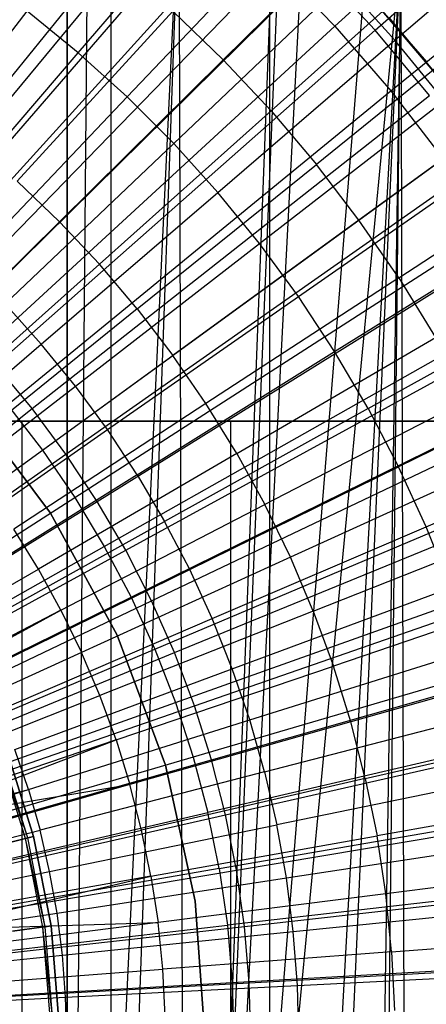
# Model space of a CAD drawing. Extents: x 0.1 to 12.1, y -6 to 6.
# Tile 210 of 256: x 6.57 to 6.833, y 0.023 to 0.66. Entities that reach past the tile are written whole.
import ezdxf

# ---------------------------------------------------------------- set-up
doc = ezdxf.new("R2010")
doc.units = 0
doc.header["$LTSCALE"] = 2.54
doc.layers.get('0').update_dxf_attribs({"linetype": 'CONTINUOUS'})

# ---------------------------------------------------------------- blocks, each defined once
blk = doc.blocks.new('DROPS_COLOR_B-11195_STL')
at = {"color": 0}
for p, q in [((6.60092, -0.90001, 62.91897), (6.60092, 0.89999, 62.91897)), ((6.60092, -0.90001, 62.91897), (6.60092, 0.89999, 62.91897)), ((6.62926, -0.9, 47.89384), (6.62926, 0.9, 47.89384)), ((6.62926, -0.9, 47.89384), (6.62926, 0.9, 47.89384)), ((6.62926, -0.9, 39.97526), (6.62926, 0.9, 39.97526)), ((6.62926, -0.9, 39.97526), (6.62926, 0.9, 39.97526)), ((6.77413, 0.65542, 1.92723), (7.0075, 0.86961, 2.00512)), ((6.77413, 0.65542, 1.92723), (7.0075, 0.86961, 2.00512)), ((6.81038, 0.61358, 1.92723), (7.0556, 0.8141, 2.00512)), ((6.81038, 0.61358, 1.92723), (7.0556, 0.8141, 2.00512)), ((6.73204, 0, 33.25583), (6.73204, 0.8, 33.25583)), ((6.73204, 0, 33.25583), (6.73204, 0.8, 33.25583)), ((6.73204, 0, 20.61793), (6.73204, 0.8, 20.61793)), ((6.73204, 0, 20.61793), (6.73204, 0.8, 20.61793)), ((6.60088, -0.77904, 50.96783), (6.60087, 0.77903, 50.96783)), ((6.60088, -0.77904, 50.96783), (6.60087, 0.77903, 50.96783)), ((6.61433, 0.77191, 50.96907), (6.60088, -0.77904, 50.96783)), ((6.61433, 0.77191, 50.96907), (6.60088, -0.77904, 50.96783)), ((6.608, 0.6383, 13.76702), (6.7064, 0.75292, 13.73038)), ((6.608, 0.6383, 13.76702), (6.7064, 0.75292, 13.73038)), ((6.67328, 0.74524, 50.97483), (6.60088, -0.77904, 50.96783)), ((6.67328, 0.74524, 50.97483), (6.60088, -0.77904, 50.96783)), ((6.67328, 0.74524, 50.97483), (6.61937, -0.76936, 50.96954)), ((6.67328, 0.74524, 50.97483), (6.61937, -0.76936, 50.96954)), ((6.67784, -0.74348, 50.9753), (6.67328, 0.74524, 50.97483)), ((6.67784, -0.74348, 50.9753), (6.67328, 0.74524, 50.97483)), ((6.81296, 0.64636, 13.73038), (6.92797, 0.7451, 13.68953)), ((6.81296, 0.64636, 13.73038), (6.92797, 0.7451, 13.68953)), ((6.48482, 0.49027, 1.86697), (6.69476, 0.73255, 1.92723)), ((6.48482, 0.49027, 1.86697), (6.69476, 0.73255, 1.92723)), ((6.808, 0.73862, 13.79774), (6.70177, 0.63371, 13.83503)), ((6.808, 0.73862, 13.79774), (6.70177, 0.63371, 13.83503)), ((6.73413, 0.72468, 50.9814), (6.67784, -0.74348, 50.9753)), ((6.73413, 0.72468, 50.9814), (6.67784, -0.74348, 50.9753)), ((6.73866, 0.72342, 50.98191), (6.67784, -0.74348, 50.9753)), ((6.73866, 0.72342, 50.98191), (6.67784, -0.74348, 50.9753)), ((6.63962, 0.60972, 13.76702), (6.7437, 0.71921, 13.73038)), ((6.63962, 0.60972, 13.76702), (6.7437, 0.71921, 13.73038)), ((6.75351, 0.71951, 50.98362), (6.67784, -0.74348, 50.9753)), ((6.75351, 0.71951, 50.98362), (6.67784, -0.74348, 50.9753)), ((6.79523, 0.71049, 50.98862), (6.67784, -0.74348, 50.9753)), ((6.79523, 0.71049, 50.98862), (6.67784, -0.74348, 50.9753)), ((6.81684, 0.70693, 50.99133), (6.67784, -0.74348, 50.9753)), ((6.81684, 0.70693, 50.99133), (6.67784, -0.74348, 50.9753)), ((6.73861, -0.72345, 50.9819), (6.81684, 0.70693, 50.99133)), ((6.73861, -0.72345, 50.9819), (6.81684, 0.70693, 50.99133)), ((6.75355, -0.71951, 50.98362), (6.81684, 0.70693, 50.99133)), ((6.75355, -0.71951, 50.98362), (6.81684, 0.70693, 50.99133)), ((6.81684, 0.70693, 50.99133), (6.79523, -0.7105, 50.98862)), ((6.81684, 0.70693, 50.99133), (6.79523, -0.7105, 50.98862)), ((6.80154, -0.70938, 50.9894), (6.81684, 0.70693, 50.99133)), ((6.80154, -0.70938, 50.9894), (6.81684, 0.70693, 50.99133)), ((6.82122, -0.70631, 50.99189), (6.81684, 0.70693, 50.99133)), ((6.82122, -0.70631, 50.99189), (6.81684, 0.70693, 50.99133)), ((6.51211, 0.46521, 1.86697), (6.73554, 0.69512, 1.92723)), ((6.51211, 0.46521, 1.86697), (6.73554, 0.69512, 1.92723)), ((6.63493, 0.69492, 13.83503), (6.53998, 0.58015, 13.86834)), ((6.63493, 0.69492, 13.83503), (6.53998, 0.58015, 13.86834)), ((6.7328, 0.60067, 13.83503), (6.84417, 0.70011, 13.79774)), ((6.7328, 0.60067, 13.83503), (6.84417, 0.70011, 13.79774)), ((6.73554, 0.69512, 1.92723), (6.77413, 0.65542, 1.92723)), ((6.73554, 0.69512, 1.92723), (6.77413, 0.65542, 1.92723)), ((6.66976, 0.57959, 13.76702), (6.77925, 0.68366, 13.73038)), ((6.66976, 0.57959, 13.76702), (6.77925, 0.68366, 13.73038)), ((6.81296, 0.64636, 13.73038), (6.77925, 0.68366, 13.73038)), ((6.81296, 0.64636, 13.73038), (6.77925, 0.68366, 13.73038)), ((6.79609, 0.67558, 13.45288), (6.83346, 0.63245, 13.45288)), ((6.84484, 0.61828, 13.61623), (6.79609, 0.67558, 13.45288)), ((6.84484, 0.61828, 13.61623), (6.79609, 0.67558, 13.45288)), ((6.79609, 0.67558, 13.45288), (6.83346, 0.63245, 13.45288)), ((6.48279, 0.54615, 13.79951), (6.57496, 0.66523, 13.76702)), ((6.48279, 0.54615, 13.79951), (6.57496, 0.66523, 13.76702)), ((6.56852, 0.5553, 13.86834), (6.66911, 0.66516, 13.83503)), ((6.56852, 0.5553, 13.86834), (6.66911, 0.66516, 13.83503)), ((6.608, 0.6383, 13.76702), (6.57496, 0.66523, 13.76702)), ((6.608, 0.6383, 13.76702), (6.57496, 0.66523, 13.76702)), ((6.70177, 0.63371, 13.83503), (6.66911, 0.66516, 13.83503)), ((6.70177, 0.63371, 13.83503), (6.66911, 0.66516, 13.83503)), ((6.87835, 0.65983, 13.79774), (6.76213, 0.56611, 13.83503)), ((6.87835, 0.65983, 13.79774), (6.76213, 0.56611, 13.83503)), ((6.80927, 0.66094, 13.61623), (6.84484, 0.61828, 13.61623)), ((6.53793, 0.43864, 1.86697), (6.77413, 0.65542, 1.92723)), ((6.53793, 0.43864, 1.86697), (6.77413, 0.65542, 1.92723)), ((6.77413, 0.65542, 1.92723), (6.81038, 0.61358, 1.92723)), ((6.77413, 0.65542, 1.92723), (6.81038, 0.61358, 1.92723)), ((6.69833, 0.54796, 13.76702), (6.81296, 0.64636, 13.73038)), ((6.69833, 0.54796, 13.76702), (6.81296, 0.64636, 13.73038)), ((6.84473, 0.60739, 13.73038), (6.81296, 0.64636, 13.73038)), ((6.84473, 0.60739, 13.73038), (6.81296, 0.64636, 13.73038)), ((6.50991, 0.52404, 13.79951), (6.608, 0.6383, 13.76702)), ((6.50991, 0.52404, 13.79951), (6.608, 0.6383, 13.76702)), ((6.63962, 0.60972, 13.76702), (6.608, 0.6383, 13.76702)), ((6.63962, 0.60972, 13.76702), (6.608, 0.6383, 13.76702)), ((6.70177, 0.63371, 13.83503), (6.59578, 0.52905, 13.86834)), ((6.70177, 0.63371, 13.83503), (6.59578, 0.52905, 13.86834)), ((6.7328, 0.60067, 13.83503), (6.70177, 0.63371, 13.83503)), ((6.7328, 0.60067, 13.83503), (6.70177, 0.63371, 13.83503)), ((6.91047, 0.61788, 13.79774), (6.78968, 0.53012, 13.83503)), ((6.91047, 0.61788, 13.79774), (6.78968, 0.53012, 13.83503)), ((6.5622, 0.41064, 1.86697), (6.81038, 0.61358, 1.92723)), ((6.5622, 0.41064, 1.86697), (6.81038, 0.61358, 1.92723)), ((6.81038, 0.61358, 1.92723), (6.84418, 0.56974, 1.92723)), ((6.81038, 0.61358, 1.92723), (6.84418, 0.56974, 1.92723)), ((6.53588, 0.50058, 13.79951), (6.63962, 0.60972, 13.76702)), ((6.53588, 0.50058, 13.79951), (6.63962, 0.60972, 13.76702)), ((6.66976, 0.57959, 13.76702), (6.63962, 0.60972, 13.76702)), ((6.66976, 0.57959, 13.76702), (6.63962, 0.60972, 13.76702)), ((6.72527, 0.51493, 13.76702), (6.84473, 0.60739, 13.73038)), ((6.72527, 0.51493, 13.76702), (6.84473, 0.60739, 13.73038)), ((6.7328, 0.60067, 13.83503), (6.62169, 0.50147, 13.86834)), ((6.7328, 0.60067, 13.83503), (6.62169, 0.50147, 13.86834)), ((6.7328, 0.60067, 13.83503), (6.76213, 0.56611, 13.83503)), ((6.7328, 0.60067, 13.83503), (6.76213, 0.56611, 13.83503)), ((6.56062, 0.47584, 13.79951), (6.66976, 0.57959, 13.76702)), ((6.56062, 0.47584, 13.79951), (6.66976, 0.57959, 13.76702)), ((6.69833, 0.54796, 13.76702), (6.66976, 0.57959, 13.76702)), ((6.69833, 0.54796, 13.76702), (6.66976, 0.57959, 13.76702)), ((6.8154, 0.49279, 13.83503), (6.94044, 0.57437, 13.79774)), ((6.8154, 0.49279, 13.83503), (6.94044, 0.57437, 13.79774)), ((6.58482, 0.3813, 1.86697), (6.84418, 0.56974, 1.92723)), ((6.58482, 0.3813, 1.86697), (6.84418, 0.56974, 1.92723)), ((6.7505, 0.48057, 13.76702), (6.87448, 0.56687, 13.73038)), ((6.7505, 0.48057, 13.76702), (6.87448, 0.56687, 13.73038)), ((6.64617, 0.47262, 13.86834), (6.76213, 0.56611, 13.83503)), ((6.64617, 0.47262, 13.86834), (6.76213, 0.56611, 13.83503)), ((6.78968, 0.53012, 13.83503), (6.76213, 0.56611, 13.83503)), ((6.78968, 0.53012, 13.83503), (6.76213, 0.56611, 13.83503)), ((6.56852, 0.5553, 13.86834), (6.59578, 0.52905, 13.86834)), ((6.56852, 0.5553, 13.86834), (6.59578, 0.52905, 13.86834)), ((6.58408, 0.44987, 13.79951), (6.69833, 0.54796, 13.76702)), ((6.58408, 0.44987, 13.79951), (6.69833, 0.54796, 13.76702)), ((6.72527, 0.51493, 13.76702), (6.69833, 0.54796, 13.76702)), ((6.72527, 0.51493, 13.76702), (6.69833, 0.54796, 13.76702)), ((6.49006, 0.42465, 13.89768), (6.59578, 0.52905, 13.86834)), ((6.49006, 0.42465, 13.89768), (6.59578, 0.52905, 13.86834)), ((6.62169, 0.50147, 13.86834), (6.59578, 0.52905, 13.86834)), ((6.62169, 0.50147, 13.86834), (6.59578, 0.52905, 13.86834)), ((6.78968, 0.53012, 13.83503), (6.66918, 0.44257, 13.86834)), ((6.78968, 0.53012, 13.83503), (6.66918, 0.44257, 13.86834)), ((6.8154, 0.49279, 13.83503), (6.78968, 0.53012, 13.83503)), ((6.8154, 0.49279, 13.83503), (6.78968, 0.53012, 13.83503)), ((6.60573, 0.35072, 1.86697), (6.87543, 0.52405, 1.92723)), ((6.60573, 0.35072, 1.86697), (6.87543, 0.52405, 1.92723)), ((6.77395, 0.44499, 13.76702), (6.90215, 0.52489, 13.73038)), ((6.77395, 0.44499, 13.76702), (6.90215, 0.52489, 13.73038)), ((6.60619, 0.42275, 13.79951), (6.72527, 0.51493, 13.76702)), ((6.60619, 0.42275, 13.79951), (6.72527, 0.51493, 13.76702)), ((6.7505, 0.48057, 13.76702), (6.72527, 0.51493, 13.76702)), ((6.7505, 0.48057, 13.76702), (6.72527, 0.51493, 13.76702)), ((6.62169, 0.50147, 13.86834), (6.51085, 0.40251, 13.89768)), ((6.62169, 0.50147, 13.86834), (6.51085, 0.40251, 13.89768)), ((6.64617, 0.47262, 13.86834), (6.62169, 0.50147, 13.86834)), ((6.64617, 0.47262, 13.86834), (6.62169, 0.50147, 13.86834)), ((6.8154, 0.49279, 13.83503), (6.69065, 0.4114, 13.86834)), ((6.8154, 0.49279, 13.83503), (6.69065, 0.4114, 13.86834)), ((6.8154, 0.49279, 13.83503), (6.8392, 0.45421, 13.83503)), ((6.8154, 0.49279, 13.83503), (6.8392, 0.45421, 13.83503)), ((6.6269, 0.39455, 13.79951), (6.7505, 0.48057, 13.76702)), ((6.6269, 0.39455, 13.79951), (6.7505, 0.48057, 13.76702)), ((6.77395, 0.44499, 13.76702), (6.7505, 0.48057, 13.76702)), ((6.77395, 0.44499, 13.76702), (6.7505, 0.48057, 13.76702)), ((6.79557, 0.40825, 13.76702), (6.92766, 0.48157, 13.73038)), ((6.79557, 0.40825, 13.76702), (6.92766, 0.48157, 13.73038)), ((6.64617, 0.47262, 13.86834), (6.5305, 0.37935, 13.89768)), ((6.64617, 0.47262, 13.86834), (6.5305, 0.37935, 13.89768)), ((6.58408, 0.44987, 13.79951), (6.56062, 0.47584, 13.79951)), ((6.58408, 0.44987, 13.79951), (6.56062, 0.47584, 13.79951)), ((6.62486, 0.31899, 1.86697), (6.90402, 0.47664, 1.92723)), ((6.62486, 0.31899, 1.86697), (6.90402, 0.47664, 1.92723)), ((6.64617, 0.47262, 13.86834), (6.66918, 0.44257, 13.86834)), ((6.64617, 0.47262, 13.86834), (6.66918, 0.44257, 13.86834)), ((6.71052, 0.3792, 13.86834), (6.8392, 0.45421, 13.83503)), ((6.71052, 0.3792, 13.86834), (6.8392, 0.45421, 13.83503)), ((6.47013, 0.35205, 13.82789), (6.58408, 0.44987, 13.79951)), ((6.47013, 0.35205, 13.82789), (6.58408, 0.44987, 13.79951)), ((6.60619, 0.42275, 13.79951), (6.58408, 0.44987, 13.79951)), ((6.60619, 0.42275, 13.79951), (6.58408, 0.44987, 13.79951)), ((6.54897, 0.35523, 13.89768), (6.66918, 0.44257, 13.86834)), ((6.54897, 0.35523, 13.89768), (6.66918, 0.44257, 13.86834)), ((6.64616, 0.36533, 13.79951), (6.77395, 0.44499, 13.76702)), ((6.64616, 0.36533, 13.79951), (6.77395, 0.44499, 13.76702)), ((6.69065, 0.4114, 13.86834), (6.66918, 0.44257, 13.86834)), ((6.69065, 0.4114, 13.86834), (6.66918, 0.44257, 13.86834)), ((6.79557, 0.40825, 13.76702), (6.77395, 0.44499, 13.76702)), ((6.79557, 0.40825, 13.76702), (6.77395, 0.44499, 13.76702)), ((6.95093, 0.437, 13.73038), (6.81531, 0.37048, 13.76702)), ((6.95093, 0.437, 13.73038), (6.81531, 0.37048, 13.76702)), ((6.64215, 0.28623, 1.86697), (6.92985, 0.42768, 1.92723)), ((6.64215, 0.28623, 1.86697), (6.92985, 0.42768, 1.92723)), ((6.48743, 0.33083, 13.82789), (6.60619, 0.42275, 13.79951)), ((6.48743, 0.33083, 13.82789), (6.60619, 0.42275, 13.79951)), ((6.6269, 0.39455, 13.79951), (6.60619, 0.42275, 13.79951)), ((6.6269, 0.39455, 13.79951), (6.60619, 0.42275, 13.79951)), ((6.86104, 0.41449, 13.83503), (6.72875, 0.34604, 13.86834)), ((6.86104, 0.41449, 13.83503), (6.72875, 0.34604, 13.86834)), ((6.58999, 0.3406, 164.411), (6.53612, 0.41256, 164.411)), ((6.53612, 0.41256, 164.511), (6.58999, 0.3406, 164.511)), ((6.53612, 0.41256, 164.511), (6.58999, 0.3406, 164.511)), ((6.58999, 0.3406, 164.411), (6.53612, 0.41256, 164.411)), ((6.5622, 0.41064, 1.86697), (6.58482, 0.3813, 1.86697)), ((6.5622, 0.41064, 1.86697), (6.58482, 0.3813, 1.86697)), ((6.69065, 0.4114, 13.86834), (6.5662, 0.33022, 13.89768)), ((6.69065, 0.4114, 13.86834), (6.5662, 0.33022, 13.89768)), ((6.79557, 0.40825, 13.76702), (6.66391, 0.33518, 13.79951)), ((6.79557, 0.40825, 13.76702), (6.66391, 0.33518, 13.79951)), ((6.71052, 0.3792, 13.86834), (6.69065, 0.4114, 13.86834)), ((6.71052, 0.3792, 13.86834), (6.69065, 0.4114, 13.86834)), ((6.79557, 0.40825, 13.76702), (6.81531, 0.37048, 13.76702)), ((6.79557, 0.40825, 13.76702), (6.81531, 0.37048, 13.76702)), ((6.57169, 0.4, 35.41186), (6.47205, 0.4, 35.69218)), ((6.47205, 0.4, 18.18158), (6.57169, 0.4, 18.4619)), ((6.57169, 0.4, 35.41186), (6.47205, 0.4, 35.69218)), ((6.47205, 0.4, 18.18158), (6.57169, 0.4, 18.4619)), ((6.54078, 0.4, 34.00431), (6.84065, 0.4, 33.74966)), ((6.84065, 0.4, 20.12411), (6.54078, 0.4, 19.86945)), ((6.84065, 0.4, 20.12411), (6.54078, 0.4, 19.86945)), ((6.54078, 0.4, 34.00431), (6.84065, 0.4, 33.74966)), ((6.70671, 0.4, 35.14677), (6.57169, 0.4, 35.41186)), ((6.57169, 0.4, 18.4619), (6.70671, 0.4, 18.72699)), ((6.57169, 0, 35.41186), (6.57169, 0.4, 35.41186)), ((6.70671, 0.4, 35.14677), (6.57169, 0.4, 35.41186)), ((6.57169, 0, 35.41186), (6.57169, 0.4, 35.41186)), ((6.57169, 0, 18.4619), (6.57169, 0.4, 18.4619)), ((6.57169, 0.4, 18.4619), (6.70671, 0.4, 18.72699)), ((6.57169, 0, 18.4619), (6.57169, 0.4, 18.4619)), ((6.87485, 0.4, 34.90134), (6.70671, 0.4, 35.14677)), ((6.70671, 0.4, 18.72699), (6.87485, 0.4, 18.97242)), ((6.70671, 0, 35.14677), (6.70671, 0.4, 35.14677)), ((6.87485, 0.4, 34.90134), (6.70671, 0.4, 35.14677)), ((6.70671, 0, 35.14677), (6.70671, 0.4, 35.14677)), ((6.70671, 0, 18.72699), (6.70671, 0.4, 18.72699)), ((6.70671, 0.4, 18.72699), (6.87485, 0.4, 18.97242)), ((6.70671, 0, 18.72699), (6.70671, 0.4, 18.72699)), ((6.50364, 0.30876, 13.82789), (6.6269, 0.39455, 13.79951)), ((6.50364, 0.30876, 13.82789), (6.6269, 0.39455, 13.79951)), ((6.64616, 0.36533, 13.79951), (6.6269, 0.39455, 13.79951)), ((6.64616, 0.36533, 13.79951), (6.6269, 0.39455, 13.79951)), ((6.8331, 0.33175, 13.76702), (6.97192, 0.39132, 13.73038)), ((6.8331, 0.33175, 13.76702), (6.97192, 0.39132, 13.73038)), ((6.32316, 0.1912, 1.82451), (6.58482, 0.3813, 1.86697)), ((6.32316, 0.1912, 1.82451), (6.58482, 0.3813, 1.86697)), ((6.71052, 0.3792, 13.86834), (6.58215, 0.30437, 13.89768)), ((6.71052, 0.3792, 13.86834), (6.58215, 0.30437, 13.89768)), ((6.58482, 0.3813, 1.86697), (6.60573, 0.35072, 1.86697)), ((6.58482, 0.3813, 1.86697), (6.60573, 0.35072, 1.86697)), ((6.65755, 0.25253, 1.86697), (6.95285, 0.37732, 1.92723)), ((6.65755, 0.25253, 1.86697), (6.95285, 0.37732, 1.92723)), ((6.71052, 0.3792, 13.86834), (6.72875, 0.34604, 13.86834)), ((6.71052, 0.3792, 13.86834), (6.72875, 0.34604, 13.86834)), ((6.68011, 0.30416, 13.79951), (6.81531, 0.37048, 13.76702)), ((6.68011, 0.30416, 13.79951), (6.81531, 0.37048, 13.76702)), ((6.88085, 0.37372, 13.83503), (6.74529, 0.312, 13.86834)), ((6.88085, 0.37372, 13.83503), (6.74529, 0.312, 13.86834)), ((6.8331, 0.33175, 13.76702), (6.81531, 0.37048, 13.76702)), ((6.8331, 0.33175, 13.76702), (6.81531, 0.37048, 13.76702)), ((6.64616, 0.36533, 13.79951), (6.51871, 0.28589, 13.82789)), ((6.64616, 0.36533, 13.79951), (6.51871, 0.28589, 13.82789)), ((6.64616, 0.36533, 13.79951), (6.66391, 0.33518, 13.79951)), ((6.64616, 0.36533, 13.79951), (6.66391, 0.33518, 13.79951)), ((6.33365, 0.17586, 1.82451), (6.60573, 0.35072, 1.86697)), ((6.33365, 0.17586, 1.82451), (6.60573, 0.35072, 1.86697)), ((6.60573, 0.35072, 1.86697), (6.62486, 0.31899, 1.86697)), ((6.60573, 0.35072, 1.86697), (6.62486, 0.31899, 1.86697)), ((6.59679, 0.27775, 13.89768), (6.72875, 0.34604, 13.86834)), ((6.59679, 0.27775, 13.89768), (6.72875, 0.34604, 13.86834)), ((6.74529, 0.312, 13.86834), (6.72875, 0.34604, 13.86834)), ((6.74529, 0.312, 13.86834), (6.72875, 0.34604, 13.86834)), ((6.63307, 0.26171, 164.411), (6.58999, 0.3406, 164.411)), ((6.58999, 0.3406, 164.411), (6.58999, 0.3406, 164.511)), ((6.58999, 0.3406, 164.511), (6.63307, 0.26171, 164.511)), ((6.58999, 0.3406, 164.411), (6.58999, 0.3406, 164.511)), ((6.58999, 0.3406, 164.511), (6.63307, 0.26171, 164.511)), ((6.63307, 0.26171, 164.411), (6.58999, 0.3406, 164.411)), ((6.5326, 0.26229, 13.82789), (6.66391, 0.33518, 13.79951)), ((6.5326, 0.26229, 13.82789), (6.66391, 0.33518, 13.79951)), ((6.68011, 0.30416, 13.79951), (6.66391, 0.33518, 13.79951)), ((6.68011, 0.30416, 13.79951), (6.66391, 0.33518, 13.79951)), ((6.69472, 0.27236, 13.79951), (6.8331, 0.33175, 13.76702)), ((6.69472, 0.27236, 13.79951), (6.8331, 0.33175, 13.76702)), ((6.76011, 0.27718, 13.86834), (6.89859, 0.33201, 13.83503)), ((6.76011, 0.27718, 13.86834), (6.89859, 0.33201, 13.83503)), ((6.84891, 0.29217, 13.76702), (6.8331, 0.33175, 13.76702)), ((6.84891, 0.29217, 13.76702), (6.8331, 0.33175, 13.76702)), ((6.58215, 0.30437, 13.89768), (6.5662, 0.33022, 13.89768)), ((6.58215, 0.30437, 13.89768), (6.5662, 0.33022, 13.89768)), ((6.67099, 0.218, 1.86697), (6.97293, 0.32573, 1.92723)), ((6.67099, 0.218, 1.86697), (6.97293, 0.32573, 1.92723)), ((6.34324, 0.15995, 1.82451), (6.62486, 0.31899, 1.86697)), ((6.34324, 0.15995, 1.82451), (6.62486, 0.31899, 1.86697)), ((6.62486, 0.31899, 1.86697), (6.64215, 0.28623, 1.86697)), ((6.62486, 0.31899, 1.86697), (6.64215, 0.28623, 1.86697)), ((6.74529, 0.312, 13.86834), (6.61006, 0.25043, 13.89768)), ((6.74529, 0.312, 13.86834), (6.61006, 0.25043, 13.89768)), ((6.76011, 0.27718, 13.86834), (6.74529, 0.312, 13.86834)), ((6.76011, 0.27718, 13.86834), (6.74529, 0.312, 13.86834)), ((6.45312, 0.22915, 13.92327), (6.58215, 0.30437, 13.89768)), ((6.45312, 0.22915, 13.92327), (6.58215, 0.30437, 13.89768)), ((6.54528, 0.23802, 13.82789), (6.68011, 0.30416, 13.79951)), ((6.54528, 0.23802, 13.82789), (6.68011, 0.30416, 13.79951)), ((6.59679, 0.27775, 13.89768), (6.58215, 0.30437, 13.89768)), ((6.59679, 0.27775, 13.89768), (6.58215, 0.30437, 13.89768)), ((6.69472, 0.27236, 13.79951), (6.68011, 0.30416, 13.79951)), ((6.69472, 0.27236, 13.79951), (6.68011, 0.30416, 13.79951)), ((6.7077, 0.23987, 13.79951), (6.84891, 0.29217, 13.76702)), ((6.7077, 0.23987, 13.79951), (6.84891, 0.29217, 13.76702)), ((6.91422, 0.28946, 13.83503), (6.77315, 0.24165, 13.86834)), ((6.91422, 0.28946, 13.83503), (6.77315, 0.24165, 13.86834)), ((6.35191, 0.14352, 1.82451), (6.64215, 0.28623, 1.86697)), ((6.35191, 0.14352, 1.82451), (6.64215, 0.28623, 1.86697)), ((6.64215, 0.28623, 1.86697), (6.65755, 0.25253, 1.86697)), ((6.64215, 0.28623, 1.86697), (6.65755, 0.25253, 1.86697)), ((6.59679, 0.27775, 13.89768), (6.46414, 0.20911, 13.92327)), ((6.59679, 0.27775, 13.89768), (6.46414, 0.20911, 13.92327)), ((6.46545, 0.20657, 13.92327), (6.59679, 0.27775, 13.89768)), ((6.46545, 0.20657, 13.92327), (6.59679, 0.27775, 13.89768)), ((6.59679, 0.27775, 13.89768), (6.61006, 0.25043, 13.89768)), ((6.59679, 0.27775, 13.89768), (6.61006, 0.25043, 13.89768)), ((6.76011, 0.27718, 13.86834), (6.62195, 0.22248, 13.89768)), ((6.76011, 0.27718, 13.86834), (6.62195, 0.22248, 13.89768)), ((6.76011, 0.27718, 13.86834), (6.77315, 0.24165, 13.86834)), ((6.76011, 0.27718, 13.86834), (6.77315, 0.24165, 13.86834)), ((6.55671, 0.21314, 13.82789), (6.69472, 0.27236, 13.79951)), ((6.55671, 0.21314, 13.82789), (6.69472, 0.27236, 13.79951)), ((6.99004, 0.27308, 1.92723), (6.68244, 0.18276, 1.86697)), ((6.99004, 0.27308, 1.92723), (6.68244, 0.18276, 1.86697)), ((6.7077, 0.23987, 13.79951), (6.69472, 0.27236, 13.79951)), ((6.7077, 0.23987, 13.79951), (6.69472, 0.27236, 13.79951)), ((6.66448, 0.17749, 164.411), (6.63307, 0.26171, 164.411)), ((6.63307, 0.26171, 164.411), (6.63307, 0.26171, 164.511)), ((6.63307, 0.26171, 164.511), (6.66448, 0.17749, 164.511)), ((6.63307, 0.26171, 164.411), (6.63307, 0.26171, 164.511)), ((6.63307, 0.26171, 164.511), (6.66448, 0.17749, 164.511)), ((6.66448, 0.17749, 164.411), (6.63307, 0.26171, 164.411)), ((6.35963, 0.12662, 1.82451), (6.65755, 0.25253, 1.86697)), ((6.35963, 0.12662, 1.82451), (6.65755, 0.25253, 1.86697)), ((6.61006, 0.25043, 13.89768), (6.47414, 0.18854, 13.92327)), ((6.61006, 0.25043, 13.89768), (6.47414, 0.18854, 13.92327)), ((6.62195, 0.22248, 13.89768), (6.61006, 0.25043, 13.89768)), ((6.62195, 0.22248, 13.89768), (6.61006, 0.25043, 13.89768)), ((6.65755, 0.25253, 1.86697), (6.67099, 0.218, 1.86697)), ((6.65755, 0.25253, 1.86697), (6.67099, 0.218, 1.86697)), ((6.71902, 0.20676, 13.79951), (6.8627, 0.25184, 13.76702)), ((6.71902, 0.20676, 13.79951), (6.8627, 0.25184, 13.76702)), ((6.92768, 0.24617, 13.83503), (6.78439, 0.20552, 13.86834)), ((6.92768, 0.24617, 13.83503), (6.78439, 0.20552, 13.86834)), ((6.56687, 0.18771, 13.82789), (6.7077, 0.23987, 13.79951)), ((6.56687, 0.18771, 13.82789), (6.7077, 0.23987, 13.79951)), ((6.63242, 0.19396, 13.89768), (6.77315, 0.24165, 13.86834)), ((6.63242, 0.19396, 13.89768), (6.77315, 0.24165, 13.86834)), ((6.71902, 0.20676, 13.79951), (6.7077, 0.23987, 13.79951)), ((6.71902, 0.20676, 13.79951), (6.7077, 0.23987, 13.79951)), ((6.78439, 0.20552, 13.86834), (6.77315, 0.24165, 13.86834)), ((6.78439, 0.20552, 13.86834), (6.77315, 0.24165, 13.86834)), ((6.36637, 0.10931, 1.82451), (6.67099, 0.218, 1.86697)), ((6.36637, 0.10931, 1.82451), (6.67099, 0.218, 1.86697)), ((6.48309, 0.1675, 13.92327), (6.62195, 0.22248, 13.89768)), ((6.48309, 0.1675, 13.92327), (6.62195, 0.22248, 13.89768)), ((6.63242, 0.19396, 13.89768), (6.62195, 0.22248, 13.89768)), ((6.63242, 0.19396, 13.89768), (6.62195, 0.22248, 13.89768)), ((6.67099, 0.218, 1.86697), (6.68244, 0.18276, 1.86697)), ((6.67099, 0.218, 1.86697), (6.68244, 0.18276, 1.86697)), ((7.00411, 0.21954, 1.92723), (6.69185, 0.14693, 1.86697)), ((7.00411, 0.21954, 1.92723), (6.69185, 0.14693, 1.86697)), ((6.72864, 0.17311, 13.79951), (6.87442, 0.21086, 13.76702)), ((6.72864, 0.17311, 13.79951), (6.87442, 0.21086, 13.76702)), ((6.57573, 0.1618, 13.82789), (6.71902, 0.20676, 13.79951)), ((6.57573, 0.1618, 13.82789), (6.71902, 0.20676, 13.79951)), ((6.78439, 0.20552, 13.86834), (6.64144, 0.16496, 13.89768)), ((6.78439, 0.20552, 13.86834), (6.64144, 0.16496, 13.89768)), ((6.72864, 0.17311, 13.79951), (6.71902, 0.20676, 13.79951)), ((6.72864, 0.17311, 13.79951), (6.71902, 0.20676, 13.79951)), ((6.7938, 0.16886, 13.86834), (6.78439, 0.20552, 13.86834)), ((6.7938, 0.16886, 13.86834), (6.78439, 0.20552, 13.86834)), ((6.7938, 0.16886, 13.86834), (6.93895, 0.20227, 13.83503)), ((6.7938, 0.16886, 13.86834), (6.93895, 0.20227, 13.83503)), ((6.63242, 0.19396, 13.89768), (6.49097, 0.14603, 13.92327)), ((6.63242, 0.19396, 13.89768), (6.49097, 0.14603, 13.92327)), ((6.49277, 0.1406, 13.92327), (6.63242, 0.19396, 13.89768)), ((6.49277, 0.1406, 13.92327), (6.63242, 0.19396, 13.89768)), ((6.63242, 0.19396, 13.89768), (6.64144, 0.16496, 13.89768)), ((6.63242, 0.19396, 13.89768), (6.64144, 0.16496, 13.89768)), ((6.57378, 0.13011, 164.40551), (6.55635, 0.18584, 164.40551)), ((6.57534, 0.1305, 164.40161), (6.55635, 0.18584, 164.40551)), ((6.57534, 0.1305, 164.40939), (6.55786, 0.1864, 164.40939)), ((6.57534, 0.1305, 164.40939), (6.55786, 0.1864, 164.40939)), ((6.57534, 0.1305, 164.40161), (6.55786, 0.1864, 164.40161)), ((6.57534, 0.1305, 164.40161), (6.55786, 0.1864, 164.40161)), ((6.5615, 0.18777, 164.4), (6.57911, 0.13146, 164.4)), ((6.57911, 0.13146, 164.3), (6.5615, 0.18777, 164.3)), ((6.5615, 0.18777, 164.511), (6.57911, 0.13146, 164.511)), ((6.57911, 0.13146, 164.3), (6.5615, 0.18777, 164.3)), ((6.5615, 0.18777, 164.511), (6.57911, 0.13146, 164.511)), ((6.57911, 0.13146, 164.411), (6.5615, 0.18777, 164.411)), ((6.57911, 0.13146, 164.411), (6.5615, 0.18777, 164.411)), ((6.5615, 0.18777, 164.4), (6.57911, 0.13146, 164.4)), ((6.57573, 0.1618, 13.82789), (6.56687, 0.18771, 13.82789)), ((6.57573, 0.1618, 13.82789), (6.56687, 0.18771, 13.82789)), ((6.68244, 0.18276, 1.86697), (6.37211, 0.09164, 1.82451)), ((6.68244, 0.18276, 1.86697), (6.37211, 0.09164, 1.82451)), ((6.68244, 0.18276, 1.86697), (6.69185, 0.14693, 1.86697)), ((6.68244, 0.18276, 1.86697), (6.69185, 0.14693, 1.86697)), ((6.72864, 0.17311, 13.79951), (6.58326, 0.13547, 13.82789)), ((6.72864, 0.17311, 13.79951), (6.58326, 0.13547, 13.82789)), ((6.68359, 0.08966, 164.411), (6.66448, 0.17749, 164.411)), ((6.66448, 0.17749, 164.411), (6.66448, 0.17749, 164.511)), ((6.66448, 0.17749, 164.511), (6.68359, 0.08966, 164.511)), ((6.66448, 0.17749, 164.411), (6.66448, 0.17749, 164.511)), ((6.66448, 0.17749, 164.511), (6.68359, 0.08966, 164.511)), ((6.68359, 0.08966, 164.411), (6.66448, 0.17749, 164.411)), ((6.72864, 0.17311, 13.79951), (6.73655, 0.13903, 13.79951)), ((6.72864, 0.17311, 13.79951), (6.73655, 0.13903, 13.79951)), ((6.7938, 0.16886, 13.86834), (6.649, 0.13554, 13.89768)), ((6.7938, 0.16886, 13.86834), (6.649, 0.13554, 13.89768)), ((6.88406, 0.16934, 13.76702), (6.73655, 0.13903, 13.79951)), ((6.88406, 0.16934, 13.76702), (6.73655, 0.13903, 13.79951)), ((6.7938, 0.16886, 13.86834), (6.80136, 0.13178, 13.86834)), ((6.7938, 0.16886, 13.86834), (6.80136, 0.13178, 13.86834)), ((6.49277, 0.1406, 13.92327), (6.64144, 0.16496, 13.89768)), ((6.49277, 0.1406, 13.92327), (6.64144, 0.16496, 13.89768)), ((6.49277, 0.1406, 13.84226), (6.57573, 0.1618, 13.82789)), ((6.49277, 0.1406, 13.84226), (6.57573, 0.1618, 13.82789)), ((6.49417, 0.13621, 13.84226), (6.57573, 0.1618, 13.82789)), ((6.49417, 0.13621, 13.84226), (6.57573, 0.1618, 13.82789)), ((6.64144, 0.16496, 13.89768), (6.49776, 0.12419, 13.92327)), ((6.64144, 0.16496, 13.89768), (6.49776, 0.12419, 13.92327)), ((6.57573, 0.1618, 13.82789), (6.58326, 0.13547, 13.82789)), ((6.57573, 0.1618, 13.82789), (6.58326, 0.13547, 13.82789)), ((6.649, 0.13554, 13.89768), (6.64144, 0.16496, 13.89768)), ((6.649, 0.13554, 13.89768), (6.64144, 0.16496, 13.89768)), ((6.69921, 0.11062, 1.86697), (7.01511, 0.16529, 1.92723)), ((6.69921, 0.11062, 1.86697), (7.01511, 0.16529, 1.92723)), ((6.94801, 0.15785, 13.83503), (6.80136, 0.13178, 13.86834)), ((6.94801, 0.15785, 13.83503), (6.80136, 0.13178, 13.86834)), ((6.37683, 0.07368, 1.82451), (6.69185, 0.14693, 1.86697)), ((6.37683, 0.07368, 1.82451), (6.69185, 0.14693, 1.86697)), ((6.69921, 0.11062, 1.86697), (6.69185, 0.14693, 1.86697)), ((6.69921, 0.11062, 1.86697), (6.69185, 0.14693, 1.86697)), ((6.50051, 0.11405, 13.84226), (6.58326, 0.13547, 13.82789)), ((6.50051, 0.11405, 13.84226), (6.58326, 0.13547, 13.82789)), ((6.50345, 0.10204, 13.92327), (6.649, 0.13554, 13.89768)), ((6.50345, 0.10204, 13.92327), (6.649, 0.13554, 13.89768)), ((6.58945, 0.1088, 13.82789), (6.58326, 0.13547, 13.82789)), ((6.58945, 0.1088, 13.82789), (6.58326, 0.13547, 13.82789)), ((6.58945, 0.1088, 13.82789), (6.73655, 0.13903, 13.79951)), ((6.58945, 0.1088, 13.82789), (6.73655, 0.13903, 13.79951)), ((6.65506, 0.10578, 13.89768), (6.649, 0.13554, 13.89768)), ((6.65506, 0.10578, 13.89768), (6.649, 0.13554, 13.89768)), ((6.74273, 0.10458, 13.79951), (6.73655, 0.13903, 13.79951)), ((6.74273, 0.10458, 13.79951), (6.73655, 0.13903, 13.79951)), ((6.55464, 0.12526, 164.30306), (6.57911, 0.13146, 164.3)), ((6.55464, 0.12526, 164.30306), (6.57911, 0.13146, 164.3)), ((6.57911, 0.13146, 164.511), (6.55464, 0.12526, 164.50793)), ((6.57911, 0.13146, 164.511), (6.55464, 0.12526, 164.50793)), ((6.57378, 0.13011, 164.40551), (6.57534, 0.1305, 164.40939)), ((6.57378, 0.13011, 164.40551), (6.57534, 0.1305, 164.40939)), ((6.57534, 0.1305, 164.40161), (6.57378, 0.13011, 164.40551)), ((6.58498, 0.0728, 164.40551), (6.57378, 0.13011, 164.40551)), ((6.58657, 0.07302, 164.40161), (6.57378, 0.13011, 164.40551)), ((6.57534, 0.1305, 164.40939), (6.57911, 0.13146, 164.411)), ((6.57534, 0.1305, 164.40939), (6.57911, 0.13146, 164.411)), ((6.57911, 0.13146, 164.4), (6.57534, 0.1305, 164.40161)), ((6.57911, 0.13146, 164.4), (6.57534, 0.1305, 164.40161)), ((6.58657, 0.07302, 164.40939), (6.57534, 0.1305, 164.40939)), ((6.58657, 0.07302, 164.40939), (6.57534, 0.1305, 164.40939)), ((6.58657, 0.07302, 164.40161), (6.57534, 0.1305, 164.40161)), ((6.58657, 0.07302, 164.40161), (6.57534, 0.1305, 164.40161)), ((6.57911, 0.13146, 164.4), (6.59042, 0.07355, 164.4)), ((6.59042, 0.07355, 164.3), (6.57911, 0.13146, 164.3)), ((6.57911, 0.13146, 164.511), (6.59042, 0.07355, 164.511)), ((6.59042, 0.07355, 164.3), (6.57911, 0.13146, 164.3)), ((6.57911, 0.13146, 164.511), (6.59042, 0.07355, 164.511)), ((6.59042, 0.07355, 164.411), (6.57911, 0.13146, 164.411)), ((6.59042, 0.07355, 164.411), (6.57911, 0.13146, 164.411)), ((6.57911, 0.13146, 164.4), (6.59042, 0.07355, 164.4)), ((6.65506, 0.10578, 13.89768), (6.80136, 0.13178, 13.86834)), ((6.65506, 0.10578, 13.89768), (6.80136, 0.13178, 13.86834)), ((6.74273, 0.10458, 13.79951), (6.89158, 0.12739, 13.76702)), ((6.74273, 0.10458, 13.79951), (6.89158, 0.12739, 13.76702)), ((6.80704, 0.09437, 13.86834), (6.80136, 0.13178, 13.86834)), ((6.80704, 0.09437, 13.86834), (6.80136, 0.13178, 13.86834)), ((6.69921, 0.11062, 1.86697), (6.38052, 0.05547, 1.82451)), ((6.69921, 0.11062, 1.86697), (6.38052, 0.05547, 1.82451)), ((6.50572, 0.09159, 13.84226), (6.58945, 0.1088, 13.82789)), ((6.50572, 0.09159, 13.84226), (6.58945, 0.1088, 13.82789)), ((6.59428, 0.08184, 13.82789), (6.58945, 0.1088, 13.82789)), ((6.59428, 0.08184, 13.82789), (6.58945, 0.1088, 13.82789)), ((6.69921, 0.11062, 1.86697), (6.70449, 0.07395, 1.86697)), ((6.69921, 0.11062, 1.86697), (6.70449, 0.07395, 1.86697)), ((7.02299, 0.11049, 1.92723), (6.70449, 0.07395, 1.86697)), ((7.02299, 0.11049, 1.92723), (6.70449, 0.07395, 1.86697)), ((6.95482, 0.11304, 13.83503), (6.80704, 0.09437, 13.86834)), ((6.95482, 0.11304, 13.83503), (6.80704, 0.09437, 13.86834)), ((6.65506, 0.10578, 13.89768), (6.50801, 0.07964, 13.92327)), ((6.65506, 0.10578, 13.89768), (6.50801, 0.07964, 13.92327)), ((6.50944, 0.07118, 13.92327), (6.65506, 0.10578, 13.89768)), ((6.50944, 0.07118, 13.92327), (6.65506, 0.10578, 13.89768)), ((6.59428, 0.08184, 13.82789), (6.74273, 0.10458, 13.79951)), ((6.59428, 0.08184, 13.82789), (6.74273, 0.10458, 13.79951)), ((6.65506, 0.10578, 13.89768), (6.65963, 0.07575, 13.89768)), ((6.65506, 0.10578, 13.89768), (6.65963, 0.07575, 13.89768)), ((6.74715, 0.06987, 13.79951), (6.74273, 0.10458, 13.79951)), ((6.74715, 0.06987, 13.79951), (6.74273, 0.10458, 13.79951)), ((6.80704, 0.09437, 13.86834), (6.65963, 0.07575, 13.89768)), ((6.80704, 0.09437, 13.86834), (6.65963, 0.07575, 13.89768)), ((6.69, 0, 164.411), (6.68359, 0.08966, 164.411)), ((6.68359, 0.08966, 164.411), (6.68359, 0.08966, 164.511)), ((6.68359, 0.08966, 164.511), (6.69, 0, 164.511)), ((6.68359, 0.08966, 164.411), (6.68359, 0.08966, 164.511)), ((6.68359, 0.08966, 164.511), (6.69, 0, 164.511)), ((6.69, 0, 164.411), (6.68359, 0.08966, 164.411)), ((6.81084, 0.05672, 13.86834), (6.80704, 0.09437, 13.86834)), ((6.81084, 0.05672, 13.86834), (6.80704, 0.09437, 13.86834)), ((6.74715, 0.06987, 13.79951), (6.89696, 0.08511, 13.76702)), ((6.74715, 0.06987, 13.79951), (6.89696, 0.08511, 13.76702)), ((6.50979, 0.0689, 13.84226), (6.59428, 0.08184, 13.82789)), ((6.50979, 0.0689, 13.84226), (6.59428, 0.08184, 13.82789)), ((6.59774, 0.05468, 13.82789), (6.59428, 0.08184, 13.82789)), ((6.59774, 0.05468, 13.82789), (6.59428, 0.08184, 13.82789)), ((6.38316, 0.03708, 1.82451), (6.70449, 0.07395, 1.86697)), ((6.38316, 0.03708, 1.82451), (6.70449, 0.07395, 1.86697)), ((6.50944, 0.07118, 13.92327), (6.65963, 0.07575, 13.89768)), ((6.50944, 0.07118, 13.92327), (6.65963, 0.07575, 13.89768)), ((6.65963, 0.07575, 13.89768), (6.51145, 0.05703, 13.92327)), ((6.65963, 0.07575, 13.89768), (6.51145, 0.05703, 13.92327)), ((6.56542, 0.07008, 164.30306), (6.59042, 0.07355, 164.3)), ((6.56542, 0.07008, 164.30306), (6.59042, 0.07355, 164.3)), ((6.59042, 0.07355, 164.511), (6.56542, 0.07008, 164.50793)), ((6.59042, 0.07355, 164.511), (6.56542, 0.07008, 164.50793)), ((6.58498, 0.0728, 164.40551), (6.58657, 0.07302, 164.40939)), ((6.58498, 0.0728, 164.40551), (6.58657, 0.07302, 164.40939)), ((6.58657, 0.07302, 164.40161), (6.58498, 0.0728, 164.40551)), ((6.5898, 0.0146, 164.40551), (6.58498, 0.0728, 164.40551)), ((6.59141, 0.01465, 164.40161), (6.58498, 0.0728, 164.40551)), ((6.58657, 0.07302, 164.40939), (6.59042, 0.07355, 164.411)), ((6.58657, 0.07302, 164.40939), (6.59042, 0.07355, 164.411)), ((6.59042, 0.07355, 164.4), (6.58657, 0.07302, 164.40161)), ((6.59042, 0.07355, 164.4), (6.58657, 0.07302, 164.40161)), ((6.59141, 0.01465, 164.40939), (6.58657, 0.07302, 164.40939)), ((6.59141, 0.01465, 164.40939), (6.58657, 0.07302, 164.40939)), ((6.59141, 0.01465, 164.40161), (6.58657, 0.07302, 164.40161)), ((6.59141, 0.01465, 164.40161), (6.58657, 0.07302, 164.40161)), ((6.59042, 0.07355, 164.4), (6.5953, 0.01476, 164.4)), ((6.5953, 0.01476, 164.3), (6.59042, 0.07355, 164.3)), ((6.59042, 0.07355, 164.511), (6.5953, 0.01476, 164.511)), ((6.5953, 0.01476, 164.3), (6.59042, 0.07355, 164.3)), ((6.59042, 0.07355, 164.511), (6.5953, 0.01476, 164.511)), ((6.5953, 0.01476, 164.411), (6.59042, 0.07355, 164.411)), ((6.5953, 0.01476, 164.411), (6.59042, 0.07355, 164.411)), ((6.59042, 0.07355, 164.4), (6.5953, 0.01476, 164.4)), ((6.66267, 0.04552, 13.89768), (6.65963, 0.07575, 13.89768)), ((6.66267, 0.04552, 13.89768), (6.65963, 0.07575, 13.89768)), ((6.70449, 0.07395, 1.86697), (6.70766, 0.03703, 1.86697)), ((6.70449, 0.07395, 1.86697), (6.70766, 0.03703, 1.86697)), ((6.59774, 0.05468, 13.82789), (6.74715, 0.06987, 13.79951)), ((6.59774, 0.05468, 13.82789), (6.74715, 0.06987, 13.79951)), ((6.74981, 0.03498, 13.79951), (6.74715, 0.06987, 13.79951)), ((6.74981, 0.03498, 13.79951), (6.74715, 0.06987, 13.79951)), ((6.81084, 0.05672, 13.86834), (6.95937, 0.06794, 13.83503)), ((6.81084, 0.05672, 13.86834), (6.95937, 0.06794, 13.83503)), ((6.5127, 0.04603, 13.84226), (6.59774, 0.05468, 13.82789)), ((6.5127, 0.04603, 13.84226), (6.59774, 0.05468, 13.82789)), ((6.59982, 0.02737, 13.82789), (6.59774, 0.05468, 13.82789)), ((6.59982, 0.02737, 13.82789), (6.59774, 0.05468, 13.82789)), ((6.81084, 0.05672, 13.86834), (6.66267, 0.04552, 13.89768)), ((6.81084, 0.05672, 13.86834), (6.66267, 0.04552, 13.89768)), ((6.70766, 0.03703, 1.86697), (7.02772, 0.05534, 1.92723)), ((6.70766, 0.03703, 1.86697), (7.02772, 0.05534, 1.92723)), ((6.81084, 0.05672, 13.86834), (6.81274, 0.01892, 13.86834)), ((6.81084, 0.05672, 13.86834), (6.81274, 0.01892, 13.86834)), ((6.51375, 0.03427, 13.92327), (6.66267, 0.04552, 13.89768)), ((6.51375, 0.03427, 13.92327), (6.66267, 0.04552, 13.89768)), ((6.6642, 0.01519, 13.89768), (6.66267, 0.04552, 13.89768)), ((6.6642, 0.01519, 13.89768), (6.66267, 0.04552, 13.89768)), ((6.74981, 0.03498, 13.79951), (6.9002, 0.04261, 13.76702)), ((6.74981, 0.03498, 13.79951), (6.9002, 0.04261, 13.76702)), ((6.38475, 0.01857, 1.82451), (6.70766, 0.03703, 1.86697)), ((6.38475, 0.01857, 1.82451), (6.70766, 0.03703, 1.86697)), ((6.59982, 0.02737, 13.82789), (6.74981, 0.03498, 13.79951)), ((6.59982, 0.02737, 13.82789), (6.74981, 0.03498, 13.79951)), ((6.70766, 0.03703, 1.86697), (6.70871, 0, 1.86697)), ((6.70766, 0.03703, 1.86697), (6.70871, 0, 1.86697)), ((6.75069, 0, 13.79951), (6.74981, 0.03498, 13.79951)), ((6.75069, 0, 13.79951), (6.74981, 0.03498, 13.79951)), ((6.51445, 0.02305, 13.84226), (6.59982, 0.02737, 13.82789)), ((6.51445, 0.02305, 13.84226), (6.59982, 0.02737, 13.82789)), ((6.60051, 0, 13.82789), (6.59982, 0.02737, 13.82789)), ((6.60051, 0, 13.82789), (6.59982, 0.02737, 13.82789))]:
    blk.add_line(p, q, dxfattribs=at)
blk = doc.blocks.new('GROUP_1')
at = {"color": 0}
for p, q in [((6.74012, 6.65018, 0.08172), (6.98333, 6.86472, 0.14503)), ((6.74012, 6.65018, 0.08172), (6.98333, 6.86472, 0.14503)), ((6.41535, 6.50974, 0.03637), (6.62145, 6.76401, 0.08172)), ((6.41535, 6.50974, 0.03637), (6.62145, 6.76401, 0.08172)), ((6.44318, 6.48586, 0.03637), (6.6631, 6.72829, 0.08172)), ((6.44318, 6.48586, 0.03637), (6.6631, 6.72829, 0.08172)), ((6.46965, 6.46048, 0.03637), (6.7027, 6.69031, 0.08172)), ((6.46965, 6.46048, 0.03637), (6.7027, 6.69031, 0.08172)), ((6.74012, 6.65018, 0.08172), (6.7027, 6.69031, 0.08172)), ((6.74012, 6.65018, 0.08172), (6.7027, 6.69031, 0.08172)), ((6.74927, 6.65825, 11.91623), (6.78484, 6.61559, 11.91623)), ((6.49467, 6.43366, 0.03637), (6.74012, 6.65018, 0.08172)), ((6.49467, 6.43366, 0.03637), (6.74012, 6.65018, 0.08172)), ((6.77526, 6.60804, 0.08172), (6.74012, 6.65018, 0.08172)), ((6.77526, 6.60804, 0.08172), (6.74012, 6.65018, 0.08172)), ((6.51815, 6.4055, 0.03637), (6.77526, 6.60804, 0.08172)), ((6.51815, 6.4055, 0.03637), (6.77526, 6.60804, 0.08172)), ((6.54004, 6.37607, 0.03637), (6.808, 6.56401, 0.08172)), ((6.54004, 6.37607, 0.03637), (6.808, 6.56401, 0.08172)), ((6.56025, 6.34547, 0.03637), (6.83825, 6.51823, 0.08172)), ((6.56025, 6.34547, 0.03637), (6.83825, 6.51823, 0.08172)), ((6.57873, 6.3138, 0.03637), (6.8659, 6.47084, 0.08172)), ((6.57873, 6.3138, 0.03637), (6.8659, 6.47084, 0.08172)), ((6.51815, 6.4055, 0.03637), (6.49467, 6.43366, 0.03637)), ((6.51815, 6.4055, 0.03637), (6.49467, 6.43366, 0.03637)), ((6.59543, 6.28115, 0.03637), (6.89088, 6.42199, 0.08172)), ((6.59543, 6.28115, 0.03637), (6.89088, 6.42199, 0.08172)), ((6.25947, 6.20172, 0.0091), (6.51815, 6.4055, 0.03637)), ((6.25947, 6.20172, 0.0091), (6.51815, 6.4055, 0.03637)), ((6.54004, 6.37607, 0.03637), (6.51815, 6.4055, 0.03637)), ((6.54004, 6.37607, 0.03637), (6.51815, 6.4055, 0.03637)), ((6.27043, 6.18698, 0.0091), (6.54004, 6.37607, 0.03637)), ((6.27043, 6.18698, 0.0091), (6.54004, 6.37607, 0.03637)), ((6.56025, 6.34547, 0.03637), (6.54004, 6.37607, 0.03637)), ((6.56025, 6.34547, 0.03637), (6.54004, 6.37607, 0.03637)), ((6.61028, 6.24762, 0.03637), (6.91311, 6.37182, 0.08172)), ((6.61028, 6.24762, 0.03637), (6.91311, 6.37182, 0.08172)), ((6.28055, 6.17166, 0.0091), (6.56025, 6.34547, 0.03637)), ((6.28055, 6.17166, 0.0091), (6.56025, 6.34547, 0.03637)), ((6.57873, 6.3138, 0.03637), (6.56025, 6.34547, 0.03637)), ((6.57873, 6.3138, 0.03637), (6.56025, 6.34547, 0.03637)), ((6.62325, 6.21332, 0.03637), (6.93251, 6.3205, 0.08172)), ((6.62325, 6.21332, 0.03637), (6.93251, 6.3205, 0.08172)), ((6.28981, 6.1558, 0.0091), (6.57873, 6.3138, 0.03637)), ((6.28981, 6.1558, 0.0091), (6.57873, 6.3138, 0.03637)), ((6.59543, 6.28115, 0.03637), (6.57873, 6.3138, 0.03637)), ((6.59543, 6.28115, 0.03637), (6.57873, 6.3138, 0.03637)), ((6.29817, 6.13945, 0.0091), (6.59543, 6.28115, 0.03637)), ((6.29817, 6.13945, 0.0091), (6.59543, 6.28115, 0.03637)), ((6.61028, 6.24762, 0.03637), (6.59543, 6.28115, 0.03637)), ((6.61028, 6.24762, 0.03637), (6.59543, 6.28115, 0.03637)), ((6.63429, 6.17834, 0.03637), (6.94903, 6.26817, 0.08172)), ((6.63429, 6.17834, 0.03637), (6.94903, 6.26817, 0.08172)), ((6.3056, 6.12266, 0.0091), (6.61028, 6.24762, 0.03637)), ((6.3056, 6.12266, 0.0091), (6.61028, 6.24762, 0.03637)), ((6.62325, 6.21332, 0.03637), (6.61028, 6.24762, 0.03637)), ((6.62325, 6.21332, 0.03637), (6.61028, 6.24762, 0.03637)), ((6.3121, 6.10548, 0.0091), (6.62325, 6.21332, 0.03637)), ((6.3121, 6.10548, 0.0091), (6.62325, 6.21332, 0.03637)), ((6.63429, 6.17834, 0.03637), (6.62325, 6.21332, 0.03637)), ((6.63429, 6.17834, 0.03637), (6.62325, 6.21332, 0.03637)), ((6.64337, 6.14281, 0.03637), (6.96262, 6.21501, 0.08172)), ((6.64337, 6.14281, 0.03637), (6.96262, 6.21501, 0.08172)), ((6.31763, 6.08797, 0.0091), (6.63429, 6.17834, 0.03637)), ((6.31763, 6.08797, 0.0091), (6.63429, 6.17834, 0.03637)), ((6.64337, 6.14281, 0.03637), (6.63429, 6.17834, 0.03637)), ((6.64337, 6.14281, 0.03637), (6.63429, 6.17834, 0.03637)), ((6.65046, 6.10683, 0.03637), (6.97323, 6.16118, 0.08172)), ((6.65046, 6.10683, 0.03637), (6.97323, 6.16118, 0.08172)), ((6.32217, 6.07017, 0.0091), (6.64337, 6.14281, 0.03637)), ((6.32217, 6.07017, 0.0091), (6.64337, 6.14281, 0.03637)), ((6.65046, 6.10683, 0.03637), (6.64337, 6.14281, 0.03637)), ((6.65046, 6.10683, 0.03637), (6.64337, 6.14281, 0.03637)), ((6.32573, 6.05216, 0.0091), (6.65046, 6.10683, 0.03637)), ((6.32573, 6.05216, 0.0091), (6.65046, 6.10683, 0.03637)), ((6.65554, 6.07052, 0.03637), (6.65046, 6.10683, 0.03637)), ((6.65554, 6.07052, 0.03637), (6.65046, 6.10683, 0.03637)), ((6.65554, 6.07052, 0.03637), (6.98083, 6.10684, 0.08172)), ((6.65554, 6.07052, 0.03637), (6.98083, 6.10684, 0.08172)), ((6.32827, 6.03397, 0.0091), (6.65554, 6.07052, 0.03637)), ((6.32827, 6.03397, 0.0091), (6.65554, 6.07052, 0.03637)), ((6.6586, 6.03397, 0.03637), (6.65554, 6.07052, 0.03637)), ((6.6586, 6.03397, 0.03637), (6.65554, 6.07052, 0.03637)), ((6.6586, 6.03397, 0.03637), (6.9854, 6.05216, 0.08172)), ((6.6586, 6.03397, 0.03637), (6.9854, 6.05216, 0.08172)), ((6.3298, 6.01567, 0.0091), (6.6586, 6.03397, 0.03637)), ((6.3298, 6.01567, 0.0091), (6.6586, 6.03397, 0.03637)), ((6.65962, 5.99731, 0.03637), (6.6586, 6.03397, 0.03637)), ((6.65962, 5.99731, 0.03637), (6.6586, 6.03397, 0.03637))]:
    blk.add_line(p, q, dxfattribs=at)
blk.add_blockref('DROPS_COLOR_B-11195_STL', (-0.06, 5.99731, -1.7), dxfattribs=at)

msp = doc.modelspace()

# ---------------------------------------------------------------- block references
at = {"color": 0}
msp.add_blockref('GROUP_1', (0.06, -5.99731, 1.7), dxfattribs=at)

doc.saveas('drawing.dxf')
